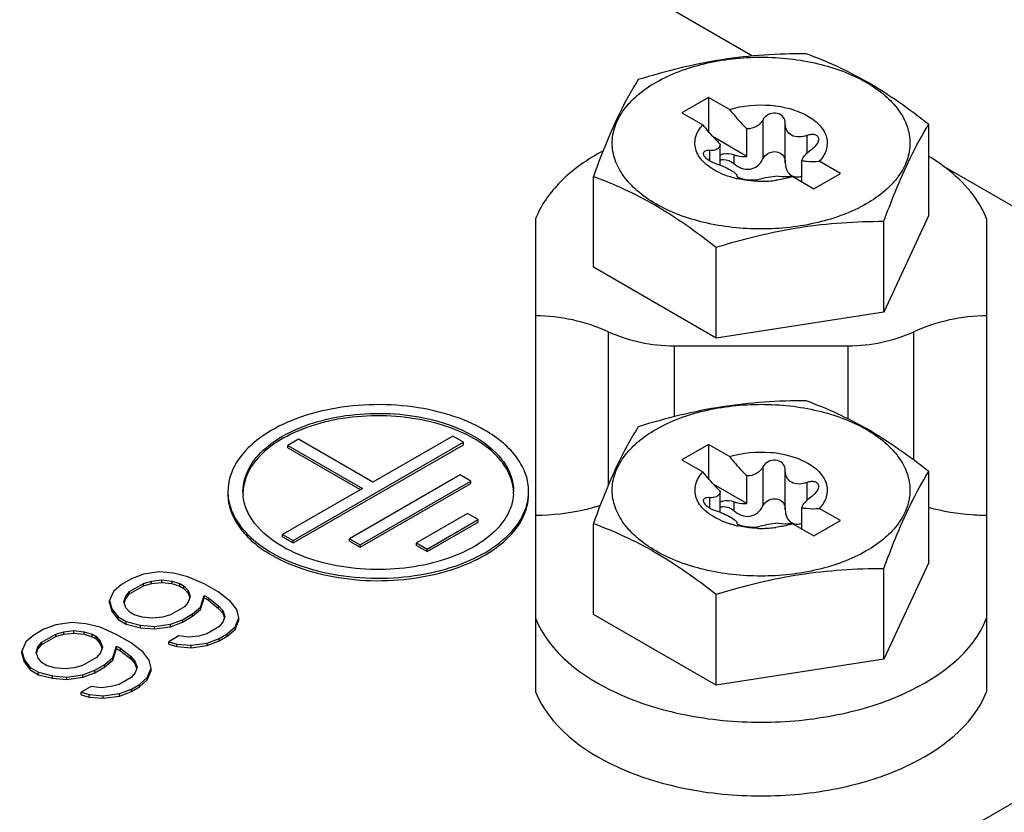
# Model space of a CAD drawing. Header units: inches. Extents: x 0 to 117, y 0 to 83.
# Tile 76 of 83: x 107.38 to 108.67, y 23.78 to 24.82. Entities that reach past the tile are written whole.
import ezdxf

# ---------------------------------------------------------------- set-up
doc = ezdxf.new("R2010")
doc.units = ezdxf.units.IN
doc.header["$LTSCALE"] = 6.431102
doc.header["$MEASUREMENT"] = 0
doc.layers.get('0').update_dxf_attribs({"linetype": 'CONTINUOUS'})
doc.layers.add('02___PRT_ALL_AXES', color=7, linetype='CONTINUOUS')

msp = doc.modelspace()

# ---------------------------------------------------------------- linework, layer by layer
at = {"color": 7, "linetype": 'CONTINUOUS'}
for p, q in [((104.2886, 21.2555), (111.7493, 25.5629)), ((108.2138, 24.8397), (108.338, 24.768)), ((108.5869, 24.6242), (108.808, 24.4966)), ((107.5405, 24.0894), (107.5248, 24.0834)), ((107.5616, 24.0923), (107.5405, 24.0894)), ((107.5801, 24.0907), (107.5616, 24.0923)), ((107.5986, 24.086), (107.5801, 24.0907)), ((107.5118, 24.0759), (107.5014, 24.0668)), ((107.5248, 24.0834), (107.5118, 24.0759)), ((107.5225, 24.0667), (107.5407, 24.0772)), ((107.5407, 24.0772), (107.5512, 24.0802)), ((107.5407, 24.074), (107.5407, 24.0772)), ((107.5407, 24.074), (107.5512, 24.077)), ((107.5512, 24.0802), (107.5644, 24.0817)), ((107.5512, 24.077), (107.5512, 24.0802)), ((107.5512, 24.077), (107.5644, 24.0785)), ((107.5644, 24.0817), (107.5776, 24.0801)), ((107.5644, 24.0785), (107.5644, 24.0817)), ((107.5644, 24.0785), (107.5776, 24.0769)), ((107.5776, 24.0801), (107.5882, 24.077)), ((107.5776, 24.0769), (107.5776, 24.0801)), ((107.5776, 24.0769), (107.5882, 24.0737)), ((107.5882, 24.077), (107.5936, 24.0739)), ((107.5882, 24.0737), (107.5882, 24.077)), ((107.6199, 24.0768), (107.5986, 24.086)), ((107.6385, 24.066), (107.6199, 24.0768)), ((107.5014, 24.0668), (107.4963, 24.0547)), ((107.5173, 24.0606), (107.5225, 24.0667)), ((107.5173, 24.0574), (107.5225, 24.0635)), ((107.5225, 24.0635), (107.5407, 24.074)), ((107.5225, 24.0635), (107.5225, 24.0667)), ((107.5882, 24.0737), (107.5936, 24.0707)), ((107.5936, 24.0739), (107.5989, 24.0678)), ((107.5936, 24.0707), (107.5936, 24.0739)), ((107.5936, 24.0707), (107.5989, 24.0645)), ((107.5989, 24.0678), (107.6017, 24.0601)), ((107.5989, 24.0645), (107.5989, 24.0678)), ((107.5989, 24.0645), (107.6012, 24.0584)), ((107.6546, 24.0537), (107.6385, 24.066)), ((107.4963, 24.0547), (107.4992, 24.044)), ((107.4963, 24.0515), (107.4963, 24.0547)), ((107.4963, 24.0515), (107.4992, 24.0408)), ((107.5148, 24.053), (107.5173, 24.0606)), ((107.5176, 24.0454), (107.5148, 24.053)), ((107.5154, 24.0515), (107.5173, 24.0574)), ((107.5173, 24.0574), (107.5173, 24.0606)), ((107.5992, 24.0525), (107.5941, 24.0465)), ((107.6017, 24.0601), (107.5992, 24.0525)), ((107.6152, 24.0463), (107.6202, 24.0615)), ((107.6152, 24.0431), (107.6202, 24.0583)), ((107.6202, 24.0615), (107.6255, 24.0585)), ((107.6202, 24.0583), (107.6202, 24.0615)), ((107.6202, 24.0583), (107.6255, 24.0552)), ((107.6255, 24.0585), (107.6389, 24.0477)), ((107.6255, 24.0552), (107.6255, 24.0585)), ((107.6255, 24.0552), (107.6389, 24.0445)), ((107.6627, 24.043), (107.6546, 24.0537)), ((107.4992, 24.044), (107.5073, 24.0333)), ((107.4992, 24.0408), (107.4992, 24.044)), ((107.4992, 24.0408), (107.5073, 24.0301)), ((107.523, 24.0393), (107.5176, 24.0454)), ((107.5283, 24.0362), (107.523, 24.0393)), ((107.5941, 24.0465), (107.5758, 24.0359)), ((107.5917, 24.0297), (107.6048, 24.0373)), ((107.6048, 24.0373), (107.6152, 24.0463)), ((107.6048, 24.0341), (107.6152, 24.0431)), ((107.6048, 24.0341), (107.6048, 24.0373)), ((107.6152, 24.0431), (107.6152, 24.0463)), ((107.6389, 24.0477), (107.6443, 24.0416)), ((107.6389, 24.0445), (107.6389, 24.0477)), ((107.6389, 24.0445), (107.6443, 24.0384)), ((107.6443, 24.0416), (107.647, 24.034)), ((107.6443, 24.0384), (107.6443, 24.0416)), ((107.6443, 24.0384), (107.6465, 24.0323)), ((107.6655, 24.0323), (107.6627, 24.043)), ((107.4467, 24.026), (107.4257, 24.0231)), ((107.4652, 24.0244), (107.4467, 24.026)), ((107.4838, 24.0197), (107.4652, 24.0244)), ((107.5073, 24.0333), (107.5179, 24.0271)), ((107.5073, 24.0301), (107.5073, 24.0333)), ((107.5073, 24.0301), (107.5179, 24.0239)), ((107.5179, 24.0271), (107.5365, 24.0225)), ((107.5179, 24.0239), (107.5179, 24.0271)), ((107.5389, 24.0331), (107.5283, 24.0362)), ((107.5521, 24.0315), (107.5389, 24.0331)), ((107.5653, 24.0329), (107.5521, 24.0315)), ((107.5758, 24.0359), (107.5653, 24.0329)), ((107.576, 24.0237), (107.5917, 24.0297)), ((107.576, 24.0205), (107.5917, 24.0265)), ((107.5917, 24.0265), (107.6048, 24.0341)), ((107.5917, 24.0265), (107.5917, 24.0297)), ((107.6445, 24.0264), (107.6394, 24.0203)), ((107.647, 24.034), (107.6445, 24.0264)), ((107.6605, 24.0202), (107.6655, 24.0323)), ((107.6605, 24.017), (107.6655, 24.0291)), ((107.6655, 24.0291), (107.6655, 24.0323)), ((107.41, 24.0171), (107.3969, 24.0096)), ((107.4257, 24.0231), (107.41, 24.0171)), ((107.4259, 24.0109), (107.4364, 24.0139)), ((107.4364, 24.0139), (107.4496, 24.0154)), ((107.4364, 24.0107), (107.4364, 24.0139)), ((107.4364, 24.0107), (107.4496, 24.0122)), ((107.4496, 24.0154), (107.4628, 24.0138)), ((107.4496, 24.0122), (107.4496, 24.0154)), ((107.4496, 24.0122), (107.4628, 24.0106)), ((107.4628, 24.0138), (107.4734, 24.0107)), ((107.4628, 24.0106), (107.4628, 24.0138)), ((107.505, 24.0105), (107.4838, 24.0197)), ((107.5179, 24.0239), (107.5365, 24.0192)), ((107.5365, 24.0225), (107.555, 24.0208)), ((107.5365, 24.0192), (107.5365, 24.0225)), ((107.5365, 24.0192), (107.555, 24.0176)), ((107.555, 24.0208), (107.576, 24.0237)), ((107.555, 24.0176), (107.555, 24.0208)), ((107.555, 24.0176), (107.576, 24.0205)), ((107.576, 24.0205), (107.576, 24.0237)), ((107.6394, 24.0203), (107.6237, 24.0113)), ((107.6501, 24.0111), (107.6605, 24.0202)), ((107.6501, 24.0079), (107.6605, 24.017)), ((107.6605, 24.017), (107.6605, 24.0202)), ((107.3865, 24.0005), (107.3815, 23.9884)), ((107.3969, 24.0096), (107.3865, 24.0005)), ((107.4025, 23.9943), (107.4076, 24.0004)), ((107.4076, 24.0004), (107.4259, 24.0109)), ((107.4076, 23.9972), (107.4259, 24.0077)), ((107.4076, 23.9972), (107.4076, 24.0004)), ((107.4259, 24.0077), (107.4259, 24.0109)), ((107.4259, 24.0077), (107.4364, 24.0107)), ((107.4628, 24.0106), (107.4734, 24.0074)), ((107.4734, 24.0107), (107.4787, 24.0076)), ((107.4734, 24.0074), (107.4734, 24.0107)), ((107.4734, 24.0074), (107.4787, 24.0044)), ((107.4787, 24.0076), (107.4841, 24.0015)), ((107.4787, 24.0044), (107.4787, 24.0076)), ((107.4787, 24.0044), (107.4841, 23.9982)), ((107.4841, 24.0015), (107.4869, 23.9938)), ((107.4841, 23.9982), (107.4841, 24.0015)), ((107.5237, 23.9997), (107.505, 24.0105)), ((107.5397, 23.9874), (107.5237, 23.9997)), ((107.5868, 24.0084), (107.5738, 24.0009)), ((107.5738, 24.0009), (107.5844, 23.9978)), ((107.5738, 23.9977), (107.5738, 24.0009)), ((107.6, 24.0068), (107.5868, 24.0084)), ((107.6132, 24.0083), (107.6, 24.0068)), ((107.6029, 23.9962), (107.6239, 23.9991)), ((107.6237, 24.0113), (107.6132, 24.0083)), ((107.6239, 23.9991), (107.6396, 24.0051)), ((107.6239, 23.9959), (107.6396, 24.0019)), ((107.6239, 23.9959), (107.6239, 23.9991)), ((107.6396, 24.0051), (107.6501, 24.0111)), ((107.6396, 24.0019), (107.6501, 24.0079)), ((107.6396, 24.0019), (107.6396, 24.0051)), ((107.6501, 24.0079), (107.6501, 24.0111)), ((107.3815, 23.9884), (107.3843, 23.9777)), ((107.3815, 23.9852), (107.3815, 23.9884)), ((107.4, 23.9867), (107.4025, 23.9943)), ((107.4028, 23.9791), (107.4, 23.9867)), ((107.4005, 23.9852), (107.4025, 23.9911)), ((107.4025, 23.9911), (107.4076, 23.9972)), ((107.4025, 23.9911), (107.4025, 23.9943)), ((107.4844, 23.9862), (107.4792, 23.9802)), ((107.4841, 23.9982), (107.4863, 23.9921)), ((107.4869, 23.9938), (107.4844, 23.9862)), ((107.5003, 23.98), (107.5053, 23.9952)), ((107.5003, 23.9768), (107.5053, 23.992)), ((107.5053, 23.9952), (107.5106, 23.9922)), ((107.5053, 23.992), (107.5053, 23.9952)), ((107.5053, 23.992), (107.5106, 23.9889)), ((107.5106, 23.9922), (107.524, 23.9814)), ((107.5106, 23.9889), (107.5106, 23.9922)), ((107.5106, 23.9889), (107.524, 23.9782)), ((107.5479, 23.9767), (107.5397, 23.9874)), ((107.5738, 23.9977), (107.5844, 23.9946)), ((107.5844, 23.9978), (107.6029, 23.9962)), ((107.5844, 23.9946), (107.5844, 23.9978)), ((107.5844, 23.9946), (107.6029, 23.993)), ((107.6029, 23.993), (107.6029, 23.9962)), ((107.6029, 23.993), (107.6239, 23.9959)), ((107.3815, 23.9852), (107.3843, 23.9745)), ((107.3843, 23.9777), (107.3924, 23.967)), ((107.3843, 23.9745), (107.3843, 23.9777)), ((107.3843, 23.9745), (107.3924, 23.9638)), ((107.4081, 23.973), (107.4028, 23.9791)), ((107.4135, 23.9699), (107.4081, 23.973)), ((107.4792, 23.9802), (107.4609, 23.9696)), ((107.4899, 23.971), (107.5003, 23.98)), ((107.4899, 23.9678), (107.5003, 23.9768)), ((107.5003, 23.9768), (107.5003, 23.98)), ((107.524, 23.9814), (107.5294, 23.9753)), ((107.524, 23.9782), (107.524, 23.9814)), ((107.524, 23.9782), (107.5294, 23.9721)), ((107.5294, 23.9753), (107.5322, 23.9677)), ((107.5294, 23.9721), (107.5294, 23.9753)), ((107.5507, 23.966), (107.5479, 23.9767)), ((107.3924, 23.967), (107.4031, 23.9608)), ((107.3924, 23.9638), (107.3924, 23.967)), ((107.3924, 23.9638), (107.4031, 23.9576)), ((107.4031, 23.9608), (107.4216, 23.9562)), ((107.4031, 23.9576), (107.4031, 23.9608)), ((107.4241, 23.9668), (107.4135, 23.9699)), ((107.4373, 23.9652), (107.4241, 23.9668)), ((107.4505, 23.9666), (107.4373, 23.9652)), ((107.4609, 23.9696), (107.4505, 23.9666)), ((107.4612, 23.9574), (107.4769, 23.9634)), ((107.4612, 23.9542), (107.4769, 23.9602)), ((107.4769, 23.9634), (107.4899, 23.971)), ((107.4769, 23.9602), (107.4899, 23.9678)), ((107.4769, 23.9602), (107.4769, 23.9634)), ((107.4899, 23.9678), (107.4899, 23.971)), ((107.5297, 23.9601), (107.5245, 23.954)), ((107.5294, 23.9721), (107.5316, 23.966)), ((107.5322, 23.9677), (107.5297, 23.9601)), ((107.5456, 23.9539), (107.5507, 23.966)), ((107.5456, 23.9507), (107.5507, 23.9628)), ((107.5507, 23.9628), (107.5507, 23.966)), ((107.4031, 23.9576), (107.4216, 23.9529)), ((107.4216, 23.9562), (107.4401, 23.9545)), ((107.4216, 23.9529), (107.4216, 23.9562)), ((107.4216, 23.9529), (107.4401, 23.9513)), ((107.4401, 23.9545), (107.4612, 23.9574)), ((107.4401, 23.9513), (107.4401, 23.9545)), ((107.4401, 23.9513), (107.4612, 23.9542)), ((107.4612, 23.9542), (107.4612, 23.9574)), ((107.5245, 23.954), (107.5089, 23.945)), ((107.5352, 23.9448), (107.5456, 23.9539)), ((107.5352, 23.9416), (107.5456, 23.9507)), ((107.5456, 23.9507), (107.5456, 23.9539)), ((107.472, 23.9421), (107.4589, 23.9346)), ((107.4589, 23.9346), (107.4696, 23.9315)), ((107.4589, 23.9314), (107.4589, 23.9346)), ((107.4852, 23.9405), (107.472, 23.9421)), ((107.4984, 23.942), (107.4852, 23.9405)), ((107.5089, 23.945), (107.4984, 23.942)), ((107.5091, 23.9328), (107.5248, 23.9388)), ((107.5091, 23.9296), (107.5248, 23.9356)), ((107.5248, 23.9388), (107.5352, 23.9448)), ((107.5248, 23.9356), (107.5352, 23.9416)), ((107.5248, 23.9356), (107.5248, 23.9388)), ((107.5352, 23.9416), (107.5352, 23.9448)), ((107.4589, 23.9314), (107.4696, 23.9283)), ((107.4696, 23.9315), (107.488, 23.9299)), ((107.4696, 23.9283), (107.4696, 23.9315)), ((107.4696, 23.9283), (107.488, 23.9267)), ((107.488, 23.9299), (107.5091, 23.9328)), ((107.488, 23.9267), (107.488, 23.9299)), ((107.488, 23.9267), (107.5091, 23.9296)), ((107.5091, 23.9296), (107.5091, 23.9328))]:
    msp.add_line(p, q, dxfattribs=at)
at = {"layer": '02___PRT_ALL_AXES', "color": 7, "linetype": 'CONTINUOUS'}
for p, q in [((108.2802, 24.7138), (108.2454, 24.6937)), ((108.3078, 24.6979), (108.2802, 24.7138)), ((108.2802, 24.7138), (108.2802, 24.669)), ((108.2454, 24.6937), (108.273, 24.6778)), ((108.3515, 24.6845), (108.3515, 24.6332)), ((108.3305, 24.6365), (108.3305, 24.6725)), ((108.3807, 24.6794), (108.3807, 24.6803)), ((108.3807, 24.6281), (108.3807, 24.6794)), ((108.5686, 24.5593), (108.5686, 24.6782)), ((108.3305, 24.6365), (108.2865, 24.6619)), ((108.4088, 24.6638), (108.4088, 24.6404)), ((108.2815, 24.6441), (108.2815, 24.6308)), ((108.2956, 24.625), (108.2956, 24.6524)), ((108.3132, 24.6387), (108.3132, 24.6273)), ((108.4025, 24.603), (108.4025, 24.6309)), ((108.4528, 24.6141), (108.4252, 24.6301)), ((108.1295, 24.4913), (108.1295, 24.6103)), ((108.3174, 24.6108), (108.3174, 24.6112)), ((108.3174, 24.6112), (108.3174, 24.611)), ((108.3904, 24.61), (108.418, 24.594)), ((108.3926, 24.61), (108.3956, 24.6096)), ((108.418, 24.594), (108.4528, 24.6141)), ((108.0538, 24.5546), (108.0538, 23.9354)), ((108.5686, 24.5593), (108.5098, 24.4325)), ((108.6443, 24.5546), (108.6443, 23.9354)), ((108.5098, 24.4325), (108.5098, 24.5515)), ((108.2902, 24.3985), (108.2902, 24.5175)), ((108.2902, 24.3985), (108.1295, 24.4913)), ((108.5098, 24.4325), (108.2902, 24.3985)), ((108.149, 24.4069), (108.149, 24.2056)), ((108.5491, 24.2386), (108.5491, 24.4069)), ((108.2351, 24.3884), (108.4631, 24.3884)), ((108.2351, 24.3884), (108.2351, 24.2956)), ((108.4631, 24.2926), (108.4631, 24.3884)), ((107.9454, 24.27), (107.841, 24.2097)), ((107.9593, 24.262), (107.9454, 24.27)), ((107.7436, 24.266), (107.7296, 24.258)), ((107.7296, 24.258), (107.8271, 24.2017)), ((107.7296, 24.2547), (107.7296, 24.258)), ((107.7366, 24.1334), (107.9593, 24.262)), ((107.7366, 24.1302), (107.9593, 24.2588)), ((107.841, 24.2097), (107.7436, 24.266)), ((107.9593, 24.2588), (107.9593, 24.262)), ((108.2802, 24.2592), (108.2454, 24.2391)), ((108.3078, 24.2433), (108.2802, 24.2592)), ((108.2802, 24.2592), (108.2802, 24.2144)), ((107.7296, 24.2547), (107.8243, 24.2001)), ((108.2454, 24.2391), (108.273, 24.2232)), ((107.9551, 24.2194), (107.8104, 24.1358)), ((107.9691, 24.2113), (107.9551, 24.2194)), ((108.3305, 24.1819), (108.3305, 24.2179)), ((108.3515, 24.2299), (108.3515, 24.1786)), ((108.3807, 24.2248), (108.3807, 24.2257)), ((108.3807, 24.1735), (108.3807, 24.2248)), ((108.5686, 24.1047), (108.5686, 24.2236)), ((107.8243, 24.1278), (107.9691, 24.2113)), ((107.8243, 24.1245), (107.9691, 24.2081)), ((107.9691, 24.2081), (107.9691, 24.2113)), ((108.3305, 24.1819), (108.2865, 24.2073)), ((108.4088, 24.2092), (108.4088, 24.1858)), ((107.8271, 24.2017), (107.7227, 24.1414)), ((108.2956, 24.1704), (108.2956, 24.1978)), ((108.2815, 24.1895), (108.2815, 24.1762)), ((108.3132, 24.1841), (108.3132, 24.1727)), ((107.9649, 24.1687), (107.8981, 24.1302)), ((107.9788, 24.1607), (107.9649, 24.1687)), ((108.4025, 24.1484), (108.4025, 24.1763)), ((108.4528, 24.1595), (108.4252, 24.1755)), ((107.912, 24.1221), (107.9788, 24.1607)), ((107.912, 24.1189), (107.9788, 24.1575)), ((107.9788, 24.1575), (107.9788, 24.1607)), ((108.1295, 24.0367), (108.1295, 24.1557)), ((108.3174, 24.1562), (108.3174, 24.1566)), ((108.3174, 24.1566), (108.3174, 24.1564)), ((108.3904, 24.1554), (108.418, 24.1394)), ((108.3926, 24.1554), (108.3956, 24.155)), ((108.418, 24.1394), (108.4528, 24.1595)), ((107.7227, 24.1414), (107.7366, 24.1334)), ((107.7227, 24.1382), (107.7227, 24.1414)), ((107.7227, 24.1382), (107.7366, 24.1302)), ((107.7366, 24.1302), (107.7366, 24.1334)), ((107.8104, 24.1358), (107.8243, 24.1278)), ((107.8104, 24.1326), (107.8104, 24.1358)), ((107.8104, 24.1326), (107.8243, 24.1245)), ((107.8243, 24.1245), (107.8243, 24.1278)), ((107.8981, 24.1302), (107.912, 24.1221)), ((107.8981, 24.127), (107.8981, 24.1302)), ((107.8981, 24.127), (107.912, 24.1189)), ((107.912, 24.1189), (107.912, 24.1221)), ((108.5686, 24.1047), (108.5098, 23.9779)), ((108.5098, 23.9779), (108.5098, 24.0969)), ((108.2902, 23.9439), (108.2902, 24.0629)), ((108.2902, 23.9439), (108.1295, 24.0367)), ((108.5098, 23.9779), (108.2902, 23.9439))]:
    msp.add_line(p, q, dxfattribs=at)
for centre, radius, start, end in [((108.3678, 24.6803), 0.0129, 359.9967, 7.7425), ((108.3459, 24.7331), 0.1289, 255.5983, 257.8321), ((108.3183, 24.6109), 0.000887, 180.0777, 187.6366), ((108.3491, 24.7515), 0.1476, 270.2676, 277.5276), ((108.349, 24.7537), 0.1498, 268.2762, 270.2972), ((108.0519, 24.1915), 0.2362, 65.7323, 89.5456), ((108.6462, 24.1915), 0.2362, 90.4547, 114.268), ((108.2351, 24.5978), 0.2094, 245.7323, 270.0001), ((108.4631, 24.5978), 0.2094, 270.0001, 294.268), ((108.3678, 24.2257), 0.0129, 359.9967, 7.7425), ((107.73, 24.1977), 0.0592, 180.0028, 184.807), ((107.966, 24.1977), 0.0591, 356.8899, 359.9981), ((108.3459, 24.2785), 0.1289, 255.5983, 257.8321), ((108.3183, 24.1563), 0.000887, 180.0777, 187.6366), ((108.349, 24.2991), 0.1498, 268.2762, 270.2972), ((108.3491, 24.2969), 0.1476, 270.2676, 277.5276)]:
    msp.add_arc(centre, radius, start, end, dxfattribs=at)
for points, knots in [([(108.4079, 24.771), (108.3712, 24.771), (108.2967, 24.7663), (108.2243, 24.7481), (108.1883, 24.737)], [0, 0, 0, 0, 0.493813, 1, 1, 1, 1]), ([(108.2113, 24.7334), (108.2308, 24.7447), (108.2763, 24.7612), (108.349, 24.7691), (108.4218, 24.7612), (108.4767, 24.7414), (108.5109, 24.7178), (108.5294, 24.6983), (108.5412, 24.6768), (108.5452, 24.6539), (108.5412, 24.631), (108.5294, 24.6094), (108.5109, 24.59), (108.4954, 24.5793), (108.4868, 24.5743)], [0, 0, 0, 0, 0.138249, 0.291396, 0.444543, 0.582792, 0.643246, 0.697327, 0.745969, 0.791397, 0.836825, 0.885466, 0.939545, 1, 1, 1, 1]), ([(108.5686, 24.6782), (108.543, 24.6983), (108.4924, 24.7347), (108.4356, 24.7608), (108.4079, 24.771)], [0, 0, 0, 0, 0.524208, 1, 1, 1, 1]), ([(108.1883, 24.737), (108.1832, 24.7289), (108.1595, 24.6886), (108.1422, 24.645), (108.1295, 24.6103)], [0, 0, 0, 0, 0.20652, 1, 1, 1, 1]), ([(108.4868, 24.5743), (108.4673, 24.5631), (108.4218, 24.5466), (108.3491, 24.5387), (108.2763, 24.5466), (108.2214, 24.5664), (108.1872, 24.59), (108.1687, 24.6094), (108.1569, 24.631), (108.1529, 24.6539), (108.1569, 24.6768), (108.1687, 24.6983), (108.1872, 24.7178), (108.2027, 24.7285), (108.2113, 24.7334)], [0, 0, 0, 0, 0.138249, 0.291396, 0.444543, 0.582792, 0.643246, 0.697327, 0.745969, 0.791397, 0.836825, 0.885466, 0.939545, 1, 1, 1, 1]), ([(108.3078, 24.6979), (108.3249, 24.7032), (108.3527, 24.7057), (108.3873, 24.6997), (108.4097, 24.6907), (108.4266, 24.6781), (108.4362, 24.662), (108.4357, 24.6441), (108.4292, 24.6343), (108.4252, 24.6301)], [0, 0, 0, 0, 0.305636, 0.45729, 0.594693, 0.711914, 0.810003, 0.900328, 1, 1, 1, 1]), ([(108.3078, 24.6979), (108.3096, 24.6956), (108.3168, 24.6868), (108.3245, 24.6784), (108.3305, 24.6725)], [0, 0, 0, 0, 0.25393, 1, 1, 1, 1]), ([(108.3515, 24.6845), (108.3495, 24.6809), (108.3434, 24.6746), (108.3348, 24.6724), (108.3305, 24.6725)], [0, 0, 0, 0, 0.486826, 1, 1, 1, 1]), ([(108.3806, 24.6821), (108.3802, 24.6849), (108.3771, 24.6907), (108.3678, 24.6942), (108.358, 24.692), (108.353, 24.6872), (108.3515, 24.6845)], [0, 0, 0, 0, 0.228626, 0.480049, 0.746913, 1, 1, 1, 1]), ([(108.2949, 24.6149), (108.2877, 24.6182), (108.2752, 24.6258), (108.2626, 24.6426), (108.2616, 24.6624), (108.2686, 24.6732), (108.273, 24.6778)], [0, 0, 0, 0, 0.298037, 0.543095, 0.761096, 1, 1, 1, 1]), ([(108.2956, 24.6524), (108.2937, 24.6544), (108.2857, 24.6625), (108.2783, 24.6711), (108.273, 24.6778)], [0, 0, 0, 0, 0.245831, 1, 1, 1, 1]), ([(108.4088, 24.6638), (108.4026, 24.6616), (108.3913, 24.6607), (108.3819, 24.6702), (108.3807, 24.6763), (108.3807, 24.6794)], [0, 0, 0, 0, 0.52449, 0.759303, 1, 1, 1, 1]), ([(108.5098, 24.5515), (108.5145, 24.5643), (108.531, 24.6078), (108.551, 24.6503), (108.5686, 24.6782)], [0, 0, 0, 0, 0.292411, 1, 1, 1, 1]), ([(108.4247, 24.6588), (108.4247, 24.6601), (108.4237, 24.663), (108.4195, 24.6652), (108.4143, 24.6653), (108.4106, 24.6645), (108.4088, 24.6638)], [0, 0, 0, 0, 0.203343, 0.422143, 0.690457, 1, 1, 1, 1]), ([(108.4166, 24.6469), (108.4177, 24.6477), (108.4214, 24.6508), (108.4247, 24.6554), (108.4247, 24.6588)], [0, 0, 0, 0, 0.289287, 1, 1, 1, 1]), ([(108.1422, 24.6438), (108.1219, 24.6328), (108.0865, 24.6084), (108.0608, 24.5727), (108.0538, 24.5546)], [0, 0, 0, 0, 0.54212, 1, 1, 1, 1]), ([(108.2815, 24.6441), (108.2804, 24.6442), (108.2784, 24.6442), (108.2758, 24.6436), (108.2739, 24.6423), (108.2734, 24.6409), (108.2734, 24.6402)], [0, 0, 0, 0, 0.326287, 0.592807, 0.804876, 1, 1, 1, 1]), ([(108.2956, 24.6524), (108.2954, 24.651), (108.2944, 24.6483), (108.2897, 24.6443), (108.2847, 24.6439), (108.2815, 24.6441)], [0, 0, 0, 0, 0.23345, 0.463514, 1, 1, 1, 1]), ([(108.4025, 24.6309), (108.4031, 24.6338), (108.4077, 24.6399), (108.4132, 24.6445), (108.4166, 24.6469)], [0, 0, 0, 0, 0.420011, 1, 1, 1, 1]), ([(108.2734, 24.6402), (108.2734, 24.639), (108.2748, 24.6362), (108.28, 24.6313), (108.2854, 24.6285), (108.2893, 24.6272)], [0, 0, 0, 0, 0.173059, 0.416613, 1, 1, 1, 1]), ([(108.3132, 24.6387), (108.3089, 24.6402), (108.3026, 24.6405), (108.2969, 24.6388), (108.2956, 24.6382)], [0, 0, 0, 0, 0.759342, 1, 1, 1, 1]), ([(108.2956, 24.6317), (108.297, 24.6322), (108.3032, 24.6333), (108.3096, 24.6304), (108.3132, 24.6273)], [0, 0, 0, 0, 0.234517, 1, 1, 1, 1]), ([(108.3132, 24.6387), (108.3145, 24.6383), (108.3201, 24.6367), (108.326, 24.6362), (108.3305, 24.6365)], [0, 0, 0, 0, 0.239459, 1, 1, 1, 1]), ([(108.3132, 24.6273), (108.3161, 24.6248), (108.3227, 24.6205), (108.3346, 24.6187), (108.3453, 24.6239), (108.3498, 24.63), (108.3515, 24.6332)], [0, 0, 0, 0, 0.257205, 0.510451, 0.757379, 1, 1, 1, 1]), ([(108.3515, 24.6332), (108.3529, 24.636), (108.3573, 24.6409), (108.3666, 24.6437), (108.3759, 24.641), (108.3794, 24.6357), (108.3802, 24.633)], [0, 0, 0, 0, 0.253064, 0.515666, 0.767043, 1, 1, 1, 1]), ([(108.4025, 24.6309), (108.4044, 24.6306), (108.4119, 24.6296), (108.4196, 24.6295), (108.4252, 24.6301)], [0, 0, 0, 0, 0.259626, 1, 1, 1, 1]), ([(108.6443, 24.5546), (108.6413, 24.5624), (108.6237, 24.596), (108.5935, 24.6213), (108.5686, 24.6365)], [0, 0, 0, 0, 0.224474, 1, 1, 1, 1]), ([(108.2893, 24.6272), (108.2929, 24.6261), (108.2996, 24.6236), (108.3085, 24.6193), (108.3143, 24.6155), (108.3174, 24.6125), (108.3174, 24.6112)], [0, 0, 0, 0, 0.339018, 0.654525, 0.883967, 1, 1, 1, 1]), ([(108.3807, 24.628), (108.3807, 24.6248), (108.3817, 24.6183), (108.3861, 24.6131), (108.3887, 24.6115)], [0, 0, 0, 0, 0.515205, 1, 1, 1, 1]), ([(108.1295, 24.6103), (108.1572, 24.6001), (108.214, 24.574), (108.2647, 24.5376), (108.2902, 24.5175)], [0, 0, 0, 0, 0.475792, 1, 1, 1, 1]), ([(108.3138, 24.6082), (108.3122, 24.6086), (108.3057, 24.6104), (108.2994, 24.6128), (108.2949, 24.6149)], [0, 0, 0, 0, 0.258567, 1, 1, 1, 1]), ([(108.3174, 24.6108), (108.3175, 24.6103), (108.3186, 24.6092), (108.3226, 24.6075), (108.3298, 24.606), (108.3385, 24.6054), (108.3443, 24.6057), (108.3466, 24.6065)], [0, 0, 0, 0, 0.050069, 0.140031, 0.431413, 0.765087, 1, 1, 1, 1]), ([(108.3445, 24.604), (108.3423, 24.604), (108.3337, 24.6045), (108.3251, 24.6057), (108.3187, 24.6071)], [0, 0, 0, 0, 0.253568, 1, 1, 1, 1]), ([(108.3466, 24.6065), (108.3494, 24.6075), (108.3564, 24.609), (108.3635, 24.6102), (108.3677, 24.6108)], [0, 0, 0, 0, 0.410713, 1, 1, 1, 1]), ([(108.3904, 24.61), (108.3886, 24.6098), (108.381, 24.6093), (108.3734, 24.6098), (108.3677, 24.6108)], [0, 0, 0, 0, 0.241512, 1, 1, 1, 1]), ([(108.3904, 24.61), (108.3887, 24.6094), (108.3815, 24.6073), (108.3741, 24.6059), (108.3685, 24.6052)], [0, 0, 0, 0, 0.243475, 1, 1, 1, 1]), ([(108.2902, 24.5175), (108.3262, 24.5286), (108.3986, 24.5468), (108.4731, 24.5514), (108.5098, 24.5515)], [0, 0, 0, 0, 0.506187, 1, 1, 1, 1]), ([(107.9871, 24.278), (107.9726, 24.2865), (107.9396, 24.3001), (107.8858, 24.3108), (107.8289, 24.3124), (107.7736, 24.3046), (107.7243, 24.2881), (107.6847, 24.2641), (107.658, 24.2336), (107.6511, 24.209), (107.6511, 24.1977)], [0, 0, 0, 0, 0.128819, 0.270566, 0.417881, 0.562385, 0.696201, 0.813594, 0.913066, 1, 1, 1, 1]), ([(108.4079, 24.3164), (108.3712, 24.3164), (108.2967, 24.3117), (108.2243, 24.2935), (108.1883, 24.2824)], [0, 0, 0, 0, 0.493813, 1, 1, 1, 1]), ([(108.2113, 24.2788), (108.2308, 24.2901), (108.2763, 24.3066), (108.3491, 24.3145), (108.4218, 24.3066), (108.4767, 24.2868), (108.5109, 24.2632), (108.5294, 24.2437), (108.5412, 24.2222), (108.5452, 24.1993), (108.5412, 24.1764), (108.5294, 24.1548), (108.5109, 24.1354), (108.4954, 24.1247), (108.4868, 24.1197)], [0, 0, 0, 0, 0.138249, 0.291396, 0.444543, 0.582792, 0.643246, 0.697327, 0.745969, 0.791397, 0.836825, 0.885466, 0.939545, 1, 1, 1, 1]), ([(108.5686, 24.2236), (108.543, 24.2437), (108.4924, 24.2801), (108.4356, 24.3062), (108.4079, 24.3164)], [0, 0, 0, 0, 0.524208, 1, 1, 1, 1]), ([(107.6708, 24.1977), (107.6708, 24.2079), (107.677, 24.23), (107.7011, 24.2574), (107.7366, 24.2791), (107.7811, 24.2939), (107.8308, 24.3009), (107.882, 24.2995), (107.9304, 24.2898), (107.9601, 24.2776), (107.9732, 24.27)], [0, 0, 0, 0, 0.086934, 0.186406, 0.303799, 0.437615, 0.582119, 0.729434, 0.871181, 1, 1, 1, 1]), ([(107.9732, 24.2668), (107.9603, 24.2743), (107.9311, 24.2864), (107.8834, 24.2961), (107.8329, 24.2978), (107.7836, 24.2913), (107.7393, 24.277), (107.7035, 24.2561), (107.6787, 24.2295), (107.6714, 24.2078), (107.6709, 24.1977)], [0, 0, 0, 0, 0.128156, 0.269096, 0.415722, 0.559914, 0.693979, 0.812179, 0.912669, 1, 1, 1, 1]), ([(108.1883, 24.2824), (108.1832, 24.2743), (108.1595, 24.234), (108.1422, 24.1904), (108.1295, 24.1557)], [0, 0, 0, 0, 0.20652, 1, 1, 1, 1]), ([(107.9732, 24.27), (107.981, 24.2655), (107.9951, 24.2558), (108.012, 24.2381), (108.0226, 24.2185), (108.0251, 24.2044), (108.0251, 24.1977)], [0, 0, 0, 0, 0.289804, 0.549051, 0.782229, 1, 1, 1, 1]), ([(108.0448, 24.1977), (108.0448, 24.2052), (108.042, 24.2208), (108.0302, 24.2426), (108.0115, 24.2623), (107.9958, 24.2731), (107.9871, 24.278)], [0, 0, 0, 0, 0.217771, 0.450949, 0.710196, 1, 1, 1, 1]), ([(108.4868, 24.1197), (108.4673, 24.1085), (108.4218, 24.092), (108.3491, 24.0841), (108.2763, 24.092), (108.2214, 24.1118), (108.1872, 24.1354), (108.1687, 24.1548), (108.1569, 24.1764), (108.1529, 24.1993), (108.1569, 24.2222), (108.1687, 24.2437), (108.1872, 24.2632), (108.2027, 24.2739), (108.2113, 24.2788)], [0, 0, 0, 0, 0.138249, 0.291396, 0.444543, 0.582792, 0.643246, 0.697327, 0.745969, 0.791397, 0.836825, 0.885466, 0.939545, 1, 1, 1, 1]), ([(108.025, 24.1983), (108.0246, 24.2047), (108.0214, 24.2181), (108.0106, 24.2365), (107.9942, 24.2533), (107.9807, 24.2625), (107.9732, 24.2668)], [0, 0, 0, 0, 0.217809, 0.451993, 0.711505, 1, 1, 1, 1]), ([(108.3078, 24.2433), (108.325, 24.2486), (108.3527, 24.2511), (108.3873, 24.2451), (108.4097, 24.2361), (108.4266, 24.2235), (108.4362, 24.2074), (108.4357, 24.1895), (108.4292, 24.1797), (108.4252, 24.1755)], [0, 0, 0, 0, 0.305636, 0.45729, 0.594693, 0.711914, 0.810003, 0.900328, 1, 1, 1, 1]), ([(108.3078, 24.2433), (108.3096, 24.241), (108.3168, 24.2322), (108.3245, 24.2238), (108.3305, 24.2179)], [0, 0, 0, 0, 0.25393, 1, 1, 1, 1]), ([(108.3806, 24.2275), (108.3802, 24.2303), (108.3771, 24.2361), (108.3678, 24.2396), (108.358, 24.2374), (108.353, 24.2326), (108.3515, 24.2299)], [0, 0, 0, 0, 0.228626, 0.480049, 0.746913, 1, 1, 1, 1]), ([(108.2949, 24.1603), (108.2877, 24.1636), (108.2752, 24.1712), (108.2626, 24.188), (108.2617, 24.2078), (108.2686, 24.2186), (108.273, 24.2232)], [0, 0, 0, 0, 0.298037, 0.543095, 0.761096, 1, 1, 1, 1]), ([(108.2956, 24.1978), (108.2937, 24.1998), (108.2857, 24.2079), (108.2783, 24.2165), (108.273, 24.2232)], [0, 0, 0, 0, 0.245831, 1, 1, 1, 1]), ([(108.3515, 24.2299), (108.3495, 24.2263), (108.3434, 24.22), (108.3348, 24.2178), (108.3305, 24.2179)], [0, 0, 0, 0, 0.486826, 1, 1, 1, 1]), ([(108.4088, 24.2092), (108.4026, 24.207), (108.3913, 24.2061), (108.3819, 24.2156), (108.3807, 24.2217), (108.3807, 24.2248)], [0, 0, 0, 0, 0.52449, 0.759303, 1, 1, 1, 1]), ([(108.5098, 24.0969), (108.5145, 24.1097), (108.531, 24.1532), (108.551, 24.1957), (108.5686, 24.2236)], [0, 0, 0, 0, 0.292411, 1, 1, 1, 1]), ([(108.4247, 24.2042), (108.4247, 24.2055), (108.4237, 24.2084), (108.4195, 24.2106), (108.4143, 24.2107), (108.4106, 24.2099), (108.4088, 24.2092)], [0, 0, 0, 0, 0.203343, 0.422143, 0.690457, 1, 1, 1, 1]), ([(107.6511, 24.1977), (107.6511, 24.1902), (107.6539, 24.1746), (107.6657, 24.1528), (107.6844, 24.1331), (107.7001, 24.1223), (107.7088, 24.1173)], [0, 0, 0, 0, 0.217771, 0.450949, 0.710196, 1, 1, 1, 1]), ([(107.6511, 24.1945), (107.6511, 24.187), (107.6539, 24.1713), (107.6657, 24.1496), (107.6844, 24.1299), (107.7001, 24.1191), (107.7088, 24.1141)], [0, 0, 0, 0, 0.217771, 0.450949, 0.710197, 1, 1, 1, 1]), ([(107.7227, 24.1254), (107.7088, 24.1333), (107.6901, 24.1479), (107.6749, 24.1732), (107.6715, 24.1863), (107.671, 24.1927)], [0, 0, 0, 0, 0.546464, 0.781556, 1, 1, 1, 1]), ([(107.7088, 24.1173), (107.7233, 24.1089), (107.7563, 24.0953), (107.8101, 24.0845), (107.867, 24.083), (107.9223, 24.0907), (107.9716, 24.1072), (108.0112, 24.1313), (108.0379, 24.1618), (108.0448, 24.1863), (108.0448, 24.1977)], [0, 0, 0, 0, 0.128819, 0.270566, 0.417881, 0.562385, 0.696201, 0.813594, 0.913066, 1, 1, 1, 1]), ([(107.7088, 24.1141), (107.7233, 24.1057), (107.7563, 24.0921), (107.8101, 24.0813), (107.867, 24.0797), (107.9223, 24.0875), (107.9716, 24.104), (108.0112, 24.1281), (108.038, 24.1585), (108.0448, 24.1831), (108.0448, 24.1945)], [0, 0, 0, 0, 0.12882, 0.270567, 0.417883, 0.562387, 0.696203, 0.813595, 0.913066, 1, 1, 1, 1]), ([(108.025, 24.1945), (108.0245, 24.1843), (108.0172, 24.1626), (107.9924, 24.1361), (107.9566, 24.1151), (107.9123, 24.1009), (107.863, 24.0944), (107.8125, 24.096), (107.7649, 24.1058), (107.7356, 24.1179), (107.7227, 24.1254)], [0, 0, 0, 0, 0.08733, 0.187818, 0.306016, 0.440081, 0.584273, 0.7309, 0.871843, 1, 1, 1, 1]), ([(108.2956, 24.1978), (108.2954, 24.1964), (108.2944, 24.1937), (108.2897, 24.1897), (108.2847, 24.1893), (108.2815, 24.1895)], [0, 0, 0, 0, 0.23345, 0.463514, 1, 1, 1, 1]), ([(108.4025, 24.1763), (108.4031, 24.1792), (108.4077, 24.1853), (108.4132, 24.1899), (108.4166, 24.1923)], [0, 0, 0, 0, 0.420011, 1, 1, 1, 1]), ([(108.4166, 24.1923), (108.4177, 24.1931), (108.4215, 24.1962), (108.4247, 24.2008), (108.4247, 24.2042)], [0, 0, 0, 0, 0.289287, 1, 1, 1, 1]), ([(108.1383, 24.1791), (108.1318, 24.177), (108.1042, 24.1694), (108.0755, 24.1663), (108.0538, 24.1661)], [0, 0, 0, 0, 0.241172, 1, 1, 1, 1]), ([(108.2815, 24.1895), (108.2804, 24.1896), (108.2784, 24.1896), (108.2758, 24.189), (108.2739, 24.1877), (108.2734, 24.1863), (108.2734, 24.1856)], [0, 0, 0, 0, 0.326287, 0.592807, 0.804876, 1, 1, 1, 1]), ([(108.2734, 24.1856), (108.2734, 24.1844), (108.2748, 24.1816), (108.28, 24.1767), (108.2854, 24.1739), (108.2893, 24.1726)], [0, 0, 0, 0, 0.173059, 0.416613, 1, 1, 1, 1]), ([(108.3132, 24.1841), (108.3089, 24.1856), (108.3026, 24.1859), (108.2969, 24.1842), (108.2956, 24.1836)], [0, 0, 0, 0, 0.759342, 1, 1, 1, 1]), ([(108.3132, 24.1841), (108.3145, 24.1837), (108.3201, 24.1821), (108.326, 24.1816), (108.3305, 24.1819)], [0, 0, 0, 0, 0.239459, 1, 1, 1, 1]), ([(108.3515, 24.1786), (108.3529, 24.1814), (108.3573, 24.1863), (108.3666, 24.1891), (108.3759, 24.1864), (108.3794, 24.1811), (108.3802, 24.1784)], [0, 0, 0, 0, 0.253064, 0.515666, 0.767043, 1, 1, 1, 1]), ([(108.2893, 24.1726), (108.2929, 24.1715), (108.2996, 24.169), (108.3085, 24.1647), (108.3143, 24.1609), (108.3174, 24.1579), (108.3174, 24.1566)], [0, 0, 0, 0, 0.339018, 0.654525, 0.883967, 1, 1, 1, 1]), ([(108.2956, 24.1771), (108.297, 24.1776), (108.3032, 24.1787), (108.3096, 24.1758), (108.3132, 24.1727)], [0, 0, 0, 0, 0.234517, 1, 1, 1, 1]), ([(108.3132, 24.1727), (108.3161, 24.1702), (108.3227, 24.1659), (108.3346, 24.1641), (108.3453, 24.1693), (108.3498, 24.1754), (108.3515, 24.1786)], [0, 0, 0, 0, 0.257205, 0.510451, 0.757379, 1, 1, 1, 1]), ([(108.3807, 24.1734), (108.3807, 24.1702), (108.3817, 24.1637), (108.3861, 24.1585), (108.3887, 24.1569)], [0, 0, 0, 0, 0.515205, 1, 1, 1, 1]), ([(108.4025, 24.1763), (108.4044, 24.176), (108.4119, 24.175), (108.4196, 24.1749), (108.4252, 24.1755)], [0, 0, 0, 0, 0.259626, 1, 1, 1, 1]), ([(108.6443, 24.1661), (108.6378, 24.1662), (108.6123, 24.1671), (108.5869, 24.1713), (108.5686, 24.1765)], [0, 0, 0, 0, 0.255675, 1, 1, 1, 1]), ([(108.1295, 24.1557), (108.1572, 24.1455), (108.214, 24.1194), (108.2647, 24.083), (108.2902, 24.0629)], [0, 0, 0, 0, 0.475792, 1, 1, 1, 1]), ([(108.3138, 24.1536), (108.3122, 24.154), (108.3057, 24.1558), (108.2994, 24.1582), (108.2949, 24.1603)], [0, 0, 0, 0, 0.258567, 1, 1, 1, 1]), ([(108.3174, 24.1562), (108.3175, 24.1557), (108.3187, 24.1546), (108.3226, 24.1529), (108.3298, 24.1514), (108.3385, 24.1508), (108.3443, 24.1511), (108.3466, 24.1519)], [0, 0, 0, 0, 0.050069, 0.140031, 0.431413, 0.765087, 1, 1, 1, 1]), ([(108.3466, 24.1519), (108.3494, 24.1529), (108.3564, 24.1544), (108.3635, 24.1556), (108.3677, 24.1562)], [0, 0, 0, 0, 0.410713, 1, 1, 1, 1]), ([(108.3904, 24.1554), (108.3886, 24.1552), (108.381, 24.1547), (108.3734, 24.1552), (108.3677, 24.1562)], [0, 0, 0, 0, 0.241512, 1, 1, 1, 1]), ([(108.3904, 24.1554), (108.3887, 24.1548), (108.3815, 24.1527), (108.3741, 24.1513), (108.3685, 24.1506)], [0, 0, 0, 0, 0.243475, 1, 1, 1, 1]), ([(108.3445, 24.1494), (108.3423, 24.1494), (108.3337, 24.1499), (108.3251, 24.1511), (108.3187, 24.1525)], [0, 0, 0, 0, 0.253568, 1, 1, 1, 1]), ([(108.2902, 24.0629), (108.3262, 24.074), (108.3986, 24.0922), (108.4731, 24.0968), (108.5098, 24.0969)], [0, 0, 0, 0, 0.506187, 1, 1, 1, 1]), ([(108.0538, 24.0318), (108.0713, 23.9869), (108.1294, 23.9441), (108.2028, 23.9163), (108.2658, 23.9001), (108.3491, 23.8923), (108.4323, 23.9001), (108.4953, 23.9163), (108.5687, 23.9441), (108.6268, 23.9869), (108.6443, 24.0318)], [0, 0, 0, 0, 0.213412, 0.28046, 0.351405, 0.500001, 0.648596, 0.719541, 0.786589, 1, 1, 1, 1]), ([(108.0538, 23.9354), (108.0713, 23.8905), (108.1294, 23.8477), (108.2028, 23.8198), (108.2658, 23.8036), (108.3491, 23.7958), (108.4323, 23.8036), (108.4953, 23.8198), (108.5687, 23.8477), (108.6268, 23.8905), (108.6443, 23.9354)], [0, 0, 0, 0, 0.213412, 0.28046, 0.351405, 0.500001, 0.648596, 0.719541, 0.786589, 1, 1, 1, 1])]:
    msp.add_open_spline(points, degree=3, knots=knots, dxfattribs=at)
for points in [[(108.3802, 24.633), (108.3805, 24.6319), (108.3807, 24.6307), (108.3807, 24.6295)], [(108.3887, 24.6115), (108.3899, 24.6108), (108.3913, 24.6103), (108.3926, 24.61)], [(108.3956, 24.6096), (108.3979, 24.6095), (108.4002, 24.6098), (108.4025, 24.6103)], [(108.3802, 24.1784), (108.3805, 24.1773), (108.3807, 24.1761), (108.3807, 24.1749)], [(108.3887, 24.1569), (108.3899, 24.1562), (108.3913, 24.1557), (108.3926, 24.1554)], [(108.3956, 24.155), (108.3979, 24.1549), (108.4002, 24.1552), (108.4025, 24.1557)]]:
    msp.add_open_spline(points, degree=3, dxfattribs=at)

doc.saveas('drawing.dxf')
